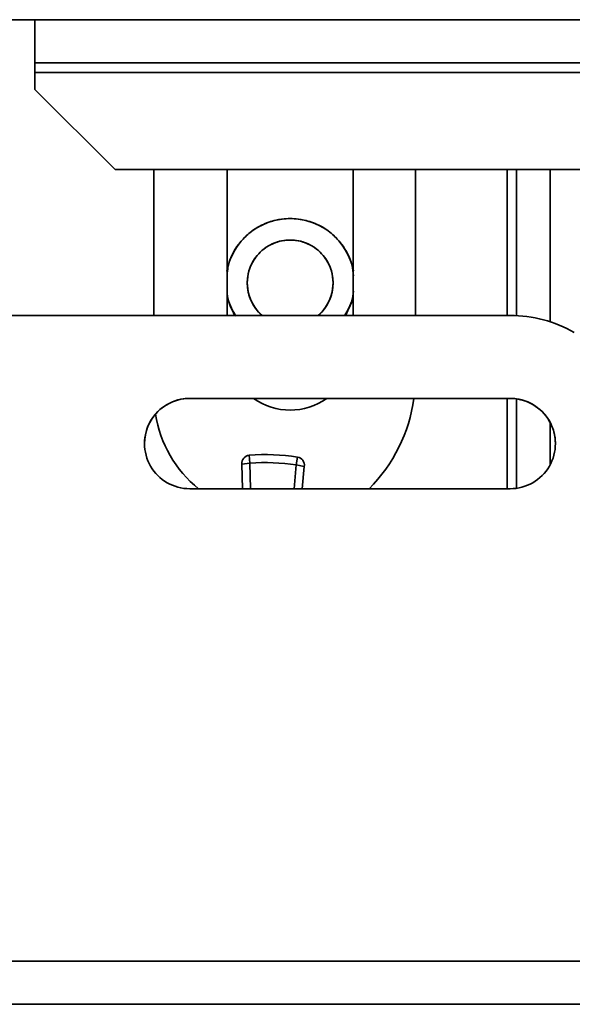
# Model space of a CAD drawing. Header units: millimetres. Extents: x 2 to 1120, y -2 to 861.
# Tile 53 of 226: x 330 to 345, y 265 to 291. Entities that reach past the tile are written whole.
import ezdxf

# ---------------------------------------------------------------- set-up
doc = ezdxf.new("R2010")
doc.units = ezdxf.units.MM
doc.header["$PDSIZE"] = -1
doc.styles.add('SLDTEXTSTYLE0', font='meiryo.ttc', dxfattribs={"width": 0.605})
doc.dimstyles.new('SLDDIMSTYLE1', dxfattribs={"dimtxt": 5.650301, "dimasz": 4.572, "dimexe": 0, "dimexo": 0.0625, "dimgap": 1.412575, "dimtad": 0, "dimtih": 1, "dimtoh": 1, "dimdec": 1, "dimlfac": 3, "dimrnd": 1e-09, "dimzin": 12, "dimdsep": 46, "dimtxsty": 'SLDTEXTSTYLE0', "dimsah": 1, "dimcen": 0.09, "dimadec": 0, "dimazin": 3, "dimtfac": 1, "dimtofl": 0, "dimtmove": 0, "dimatfit": 3, "dimfxl": 1, "dimfrac": 2, "dimtolj": 1, "dimtzin": 12, "dimarcsym": 0})

# ---------------------------------------------------------------- blocks, each defined once
blk = doc.blocks.new('*D36')
at = {"color": 0, "linetype": 'Continuous', "lineweight": -2}
for p, q in [((324.563, 267.559), (324.563, 224.06)), ((483.313, 267.559), (483.313, 224.06)), ((329.135, 224.06), (394.283, 224.06)), ((478.741, 224.06), (413.592, 224.06))]:
    blk.add_line(p, q, dxfattribs=at)
at = {"color": 0}
for points in [[(329.135, 224.822), (329.135, 223.298), (324.563, 224.06)], [(478.741, 223.298), (478.741, 224.822), (483.313, 224.06)]]:
    blk.add_solid(points, dxfattribs=at)
at = {"layer": 'Defpoints', "color": 0}
for p in [(324.563, 267.621), (483.313, 267.621), (324.563, 224.06)]:
    blk.add_point(p, dxfattribs=at)
at = {"color": 0, "lineweight": 18, "insert": (403.938, 232.56), "char_height": 5.6503, "attachment_point": 2, "style": 'SLDTEXTSTYLE0'}
blk.add_mtext('\\A1;476.3\\P(18.75)', dxfattribs=at)

msp = doc.modelspace()

# ---------------------------------------------------------------- linework, layer by layer
at = {"color": 7, "linetype": 'Continuous', "lineweight": 35}
for p, q in [((329.7239, 291.0071), (330.5283, 291.0071)), ((330.5283, 291.0071), (330.5283, 289.8675)), ((330.5283, 289.8675), (387.7452, 289.8675)), ((330.5283, 289.8675), (330.5283, 289.6135)), ((330.5283, 289.1656), (330.5283, 289.6135)), ((330.5283, 289.1656), (332.6449, 287.0489)), ((332.6449, 287.0489), (347.8898, 287.0489)), ((333.6727, 287.0489), (333.6727, 283.1913)), ((335.6031, 287.0489), (335.6031, 283.1913)), ((338.939, 283.1913), (338.939, 287.0489)), ((340.5828, 283.1913), (340.5828, 287.0489)), ((343.2532, 283.187), (343.2532, 287.0489)), ((344.1388, 283.0226), (344.1388, 287.0489)), ((324.9047, 283.1913), (343.0835, 283.1913)), ((334.6168, 280.9984), (343.0835, 280.9984)), ((334.6168, 280.9984), (334.6168, 280.9978)), ((334.6168, 280.9978), (343.0835, 280.9978)), ((343.0835, 280.9984), (343.0835, 280.9978)), ((343.2532, 278.6229), (343.2532, 280.9857)), ((344.1388, 279.2465), (344.1388, 280.3621)), ((336.2074, 279.2836), (336.1895, 279.4945)), ((336.2074, 279.2836), (335.9969, 279.2613)), ((336.0084, 278.6108), (335.9969, 279.2613)), ((337.4336, 279.2393), (337.4667, 279.4484)), ((337.6419, 279.2019), (337.4336, 279.2393)), ((337.6419, 279.2019), (337.5842, 278.6108)), ((343.0835, 278.6108), (334.6168, 278.6108)), ((324.7743, 266.1275), (483.101, 266.1275)), ((483.101, 264.9872), (324.7743, 264.9872)), ((336.2043, 264.9859), (336.2043, 264.9866)), ((336.2043, 264.9866), (344.671, 264.9866)), ((344.671, 264.9859), (336.2043, 264.9859)), ((344.671, 264.9866), (344.671, 264.9859))]:
    msp.add_line(p, q, dxfattribs=at)
at = {"color": 8, "linetype": 'Continuous', "lineweight": 35}
for p, q in [((387.7452, 291.0071), (330.5283, 291.0071)), ((330.5283, 289.6135), (347.7473, 289.6135)), ((342.9992, 283.1913), (342.9992, 287.0489)), ((342.9992, 278.6108), (342.9992, 280.9978)), ((336.2074, 279.2836), (336.2205, 278.6108)), ((337.3725, 278.6108), (337.4336, 279.2393))]:
    msp.add_line(p, q, dxfattribs=at)
at = {"color": 7, "linetype": 'Continuous', "lineweight": 35, "flags": 128}
for points in [[(335.6031, 283.7227), (335.6399, 283.5724), (335.799, 283.201)], [(338.7433, 283.2013), (338.9022, 283.5724), (338.9364, 283.7099)]]:
    msp.add_lwpolyline(points, dxfattribs=at)
at = {"color": 7, "linetype": 'Continuous', "lineweight": 35}
for centre, radius, start, end in [((337.2711, 284.0514), 1.7, 10.93893, 169.50199), ((337.2711, 284.0514), 1.1333, 0, 180), ((337.2711, 284.0514), 1.1333, 180, 229.36966), ((337.2711, 284.0514), 1.1333, 310.63034, 0), ((343.0835, 279.8046), 3.3867, 60.00001, 90), ((334.6168, 279.8046), 1.1938, 89.99999, 270.00001), ((334.6168, 279.804), 1.1938, 89.99999, 179.99999), ((337.2711, 282.3583), 1.6679, 234.65481, 305.34519), ((336.3495, 281.5879), 4.2333, 315.31132, 351.98729), ((343.0835, 279.8046), 1.1938, 269.99999, 90.00001), ((343.0835, 279.804), 1.1938, 0.00001, 90.00001), ((336.8477, 281.0798), 3.175, 189.00985, 231.04621), ((336.2074, 279.2836), 0.2117, 94.86894, 186.04656), ((336.6386, 274.2219), 5.2917, 80.99623, 94.86894), ((336.6386, 274.2219), 5.08, 80.99623, 94.86894), ((337.4336, 279.2393), 0.2117, 349.81862, 80.99623)]:
    msp.add_arc(centre, radius, start, end, dxfattribs=at)
for points, knots in [([(335.6074, 284.3057), (335.6152, 284.3802), (335.6443, 284.657), (335.8471, 285.0167), (336.151, 285.349), (336.4707, 285.5688), (336.8524, 285.7167), (337.2711, 285.769), (337.6897, 285.7167), (338.0714, 285.5688), (338.3909, 285.349), (338.6958, 285.0169), (338.9058, 284.6346), (338.9352, 284.3336), (338.9448, 284.2352)], [0, 0, 0, 0, 0.0458791, 0.1704837, 0.243403, 0.3224951, 0.4063132, 0.4927109, 0.5791086, 0.6629268, 0.7420188, 0.8149382, 0.9395427, 1, 1, 1, 1]), ([(338.4044, 284.0514), (338.3955, 284.1585), (338.3753, 284.4012), (338.2219, 284.6953), (338.0174, 284.9164), (337.8047, 285.063), (337.5501, 285.1616), (337.2711, 285.1965), (336.992, 285.1616), (336.7374, 285.063), (336.5247, 284.9164), (336.3202, 284.6953), (336.1668, 284.4012), (336.1466, 284.1585), (336.1377, 284.0514)], [0, 0, 0, 0, 0.0903184, 0.2045632, 0.2714199, 0.3439362, 0.4207855, 0.5, 0.5792145, 0.6560638, 0.7285801, 0.7954368, 0.9096816, 1, 1, 1, 1]), ([(336.1377, 284.0514), (336.1463, 283.9439), (336.1659, 283.7003), (336.3244, 283.4129), (336.4635, 283.24), (336.5319, 283.1933), (336.5349, 283.1913)], [0, 0, 0, 0, 0.3290115, 0.7451819, 0.9887271, 1, 1, 1, 1]), ([(338.0072, 283.1913), (338.0102, 283.1933), (338.0786, 283.24), (338.2178, 283.4129), (338.3763, 283.7003), (338.3958, 283.9439), (338.4044, 284.0514)], [0, 0, 0, 0, 0.0112729, 0.2548181, 0.6709885, 1, 1, 1, 1]), ([(335.84, 283.1734), (335.7584, 283.3028), (335.6306, 283.5054), (335.6104, 283.7416), (335.6031, 283.8269)], [0, 0, 0, 0, 0.6388365, 1, 1, 1, 1]), ([(338.9397, 283.8318), (338.9325, 283.7447), (338.9137, 283.5165), (338.791, 283.3207), (338.7152, 283.1996)], [0, 0, 0, 0, 0.3813913, 1, 1, 1, 1])]:
    msp.add_open_spline(points, degree=3, knots=knots, dxfattribs=at)

# ---------------------------------------------------------------- dimensions: what is measured, and where the dimension line sits
at = {"color": 7, "linetype": 'Continuous', "lineweight": 18}
dim = msp.add_linear_dim(base=(324.5626654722, 224.0604330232), p1=(483.3126654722, 267.6210634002), p2=(324.5626654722, 267.6210634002), text='<>\\P(18.75)', dimstyle='SLDDIMSTYLE1', dxfattribs=at)
dim.commit()
dim.dimension.update_dxf_attribs({"geometry": '*D36', "text_midpoint": (403.9376654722, 224.0604330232), "dimtype": 160})

doc.saveas('drawing.dxf')
